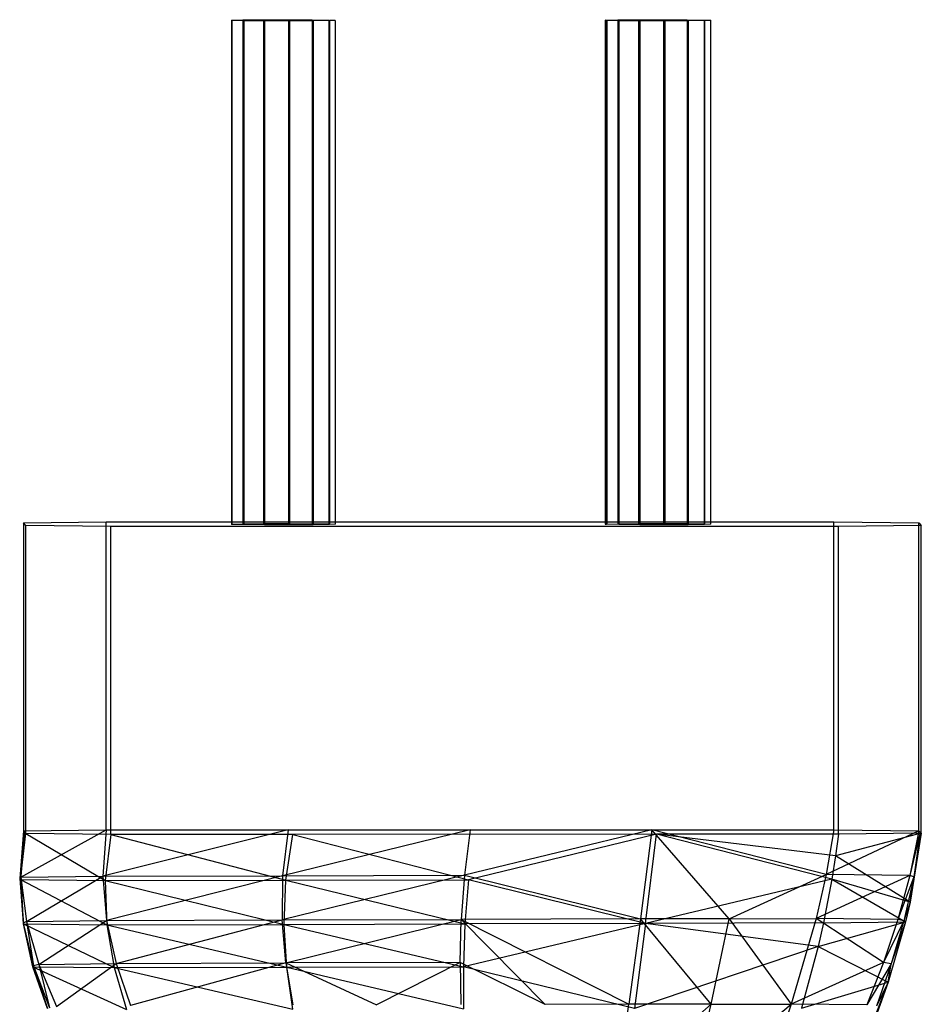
# Model space of a CAD drawing. Extents: x 3 to 49, y 3 to 103.
# Tile 101 of 101: x 24.43 to 27.65, y 99.94 to 103.46. Entities that reach past the tile are written whole.
import ezdxf

# ---------------------------------------------------------------- set-up
doc = ezdxf.new("R2010")
doc.units = 0
doc.header["$LTSCALE"] = 2.54
doc.layers.get('0').update_dxf_attribs({"linetype": 'CONTINUOUS'})

# ---------------------------------------------------------------- blocks, each defined once
blk = doc.blocks.new('HOTEL-MOOD-11782-11790_STL')
at = {"color": 0}
for p, q in [((25.1882, 103.455, 0.7706), (25.229, 103.456, 0.6904)), ((25.1882, 103.455, 0.7706), (25.229, 103.456, 0.6904)), ((25.1893, 103.454, 0.8605), (25.1882, 103.455, 0.7706)), ((25.1882, 103.455, 0.7706), (25.1882, 101.6552, 0.7489)), ((25.1882, 103.455, 0.7706), (25.1882, 101.6552, 0.7489)), ((25.1893, 103.454, 0.8605), (25.1882, 103.455, 0.7706)), ((25.2321, 103.453, 0.9397), (25.1893, 103.454, 0.8605)), ((25.1893, 103.454, 0.8605), (25.1893, 101.6541, 0.8389)), ((25.1893, 103.454, 0.8605), (25.1893, 101.6541, 0.8389)), ((25.2321, 103.453, 0.9397), (25.1893, 103.454, 0.8605)), ((25.229, 103.456, 0.6904), (25.3025, 103.4566, 0.6384)), ((25.229, 103.456, 0.6904), (25.3025, 103.4566, 0.6384)), ((25.229, 103.456, 0.6904), (25.229, 101.6561, 0.6687)), ((25.229, 103.456, 0.6904), (25.229, 101.6561, 0.6687)), ((25.3067, 103.4524, 0.9899), (25.2321, 103.453, 0.9397)), ((25.2321, 103.453, 0.9397), (25.2321, 101.6531, 0.918)), ((25.2321, 103.453, 0.9397), (25.2321, 101.6531, 0.918)), ((25.3067, 103.4524, 0.9899), (25.2321, 103.453, 0.9397)), ((25.3025, 103.4566, 0.6384), (25.3917, 103.4568, 0.6265)), ((25.3025, 103.4566, 0.6384), (25.3917, 103.4568, 0.6265)), ((25.3025, 103.4566, 0.6384), (25.3025, 101.6568, 0.6167)), ((25.3025, 103.4566, 0.6384), (25.3025, 101.6568, 0.6167)), ((25.3962, 103.4523, 0.9997), (25.3067, 103.4524, 0.9899)), ((25.3067, 103.4524, 0.9899), (25.3067, 101.6525, 0.9682)), ((25.3067, 103.4524, 0.9899), (25.3067, 101.6525, 0.9682)), ((25.3962, 103.4523, 0.9997), (25.3067, 103.4524, 0.9899)), ((25.3917, 103.4568, 0.6265), (25.3917, 101.6569, 0.6048)), ((25.3917, 103.4568, 0.6265), (25.4762, 103.4564, 0.6574)), ((25.3917, 103.4568, 0.6265), (25.3917, 101.6569, 0.6048)), ((25.3917, 103.4568, 0.6265), (25.4762, 103.4564, 0.6574)), ((25.4799, 103.4527, 0.9668), (25.3962, 103.4523, 0.9997)), ((25.4799, 103.4527, 0.9668), (25.3962, 103.4523, 0.9997)), ((25.3962, 103.4523, 0.9997), (25.3962, 101.6524, 0.978)), ((25.3962, 103.4523, 0.9997), (25.3962, 101.6524, 0.978)), ((25.4762, 103.4564, 0.6574), (25.4762, 101.6565, 0.6357)), ((25.4762, 103.4564, 0.6574), (25.5367, 103.4556, 0.724)), ((25.4762, 103.4564, 0.6574), (25.4762, 101.6565, 0.6357)), ((25.4762, 103.4564, 0.6574), (25.5367, 103.4556, 0.724)), ((25.5388, 103.4535, 0.8987), (25.4799, 103.4527, 0.9668)), ((25.5388, 103.4535, 0.8987), (25.4799, 103.4527, 0.9668)), ((25.4799, 103.4527, 0.9668), (25.4799, 101.6528, 0.9451)), ((25.4799, 103.4527, 0.9668), (25.4799, 101.6528, 0.9451)), ((25.5367, 103.4556, 0.724), (25.5367, 101.6557, 0.7023)), ((25.5367, 103.4556, 0.724), (25.5592, 103.4546, 0.8111)), ((25.5367, 103.4556, 0.724), (25.5367, 101.6557, 0.7023)), ((25.5367, 103.4556, 0.724), (25.5592, 103.4546, 0.8111)), ((25.5592, 103.4546, 0.8111), (25.5388, 103.4535, 0.8987)), ((25.5592, 103.4546, 0.8111), (25.5388, 103.4535, 0.8987)), ((25.5388, 103.4535, 0.8987), (25.5388, 101.6536, 0.877)), ((25.5388, 103.4535, 0.8987), (25.5388, 101.6536, 0.877)), ((25.5592, 103.4546, 0.8111), (25.5592, 101.6547, 0.7894)), ((25.5592, 103.4546, 0.8111), (25.5592, 101.6547, 0.7894)), ((26.5238, 103.4547, 0.7995), (26.5287, 103.4552, 0.7544)), ((26.5238, 103.4547, 0.7995), (26.5287, 103.4552, 0.7544)), ((26.5238, 103.4547, 0.7995), (26.5238, 101.6548, 0.7778)), ((26.5298, 103.4542, 0.8444), (26.5238, 103.4547, 0.7995)), ((26.5238, 103.4547, 0.7995), (26.5238, 101.6548, 0.7778)), ((26.5298, 103.4542, 0.8444), (26.5238, 103.4547, 0.7995)), ((26.5287, 103.4552, 0.7544), (26.5696, 103.4562, 0.6743)), ((26.5287, 103.4552, 0.7544), (26.5696, 103.4562, 0.6743)), ((26.5287, 103.4552, 0.7544), (26.5287, 101.6554, 0.7327)), ((26.5287, 103.4552, 0.7544), (26.5287, 101.6554, 0.7327)), ((26.5298, 103.4542, 0.8444), (26.5298, 101.6543, 0.8227)), ((26.5726, 103.4532, 0.9236), (26.5298, 103.4542, 0.8444)), ((26.5298, 103.4542, 0.8444), (26.5298, 101.6543, 0.8227)), ((26.5726, 103.4532, 0.9236), (26.5298, 103.4542, 0.8444)), ((26.5696, 103.4562, 0.6743), (26.643, 103.4568, 0.6223)), ((26.5696, 103.4562, 0.6743), (26.643, 103.4568, 0.6223)), ((26.5696, 103.4562, 0.6743), (26.5696, 101.6563, 0.6526)), ((26.5696, 103.4562, 0.6743), (26.5696, 101.6563, 0.6526)), ((26.6473, 103.4526, 0.9738), (26.5726, 103.4532, 0.9236)), ((26.5726, 103.4532, 0.9236), (26.5726, 101.6533, 0.9019)), ((26.5726, 103.4532, 0.9236), (26.5726, 101.6533, 0.9019)), ((26.6473, 103.4526, 0.9738), (26.5726, 103.4532, 0.9236)), ((26.643, 103.4568, 0.6223), (26.7322, 103.457, 0.6103)), ((26.643, 103.4568, 0.6223), (26.7322, 103.457, 0.6103)), ((26.643, 103.4568, 0.6223), (26.643, 101.657, 0.6006)), ((26.643, 103.4568, 0.6223), (26.643, 101.657, 0.6006)), ((26.7367, 103.4525, 0.9835), (26.6473, 103.4526, 0.9738)), ((26.6473, 103.4526, 0.9738), (26.6473, 101.6527, 0.9521)), ((26.6473, 103.4526, 0.9738), (26.6473, 101.6527, 0.9521)), ((26.7367, 103.4525, 0.9835), (26.6473, 103.4526, 0.9738)), ((26.7322, 103.457, 0.6103), (26.7322, 101.6571, 0.5886)), ((26.7322, 103.457, 0.6103), (26.8167, 103.4566, 0.6412)), ((26.7322, 103.457, 0.6103), (26.7322, 101.6571, 0.5886)), ((26.7322, 103.457, 0.6103), (26.8167, 103.4566, 0.6412)), ((26.8204, 103.4529, 0.9506), (26.7367, 103.4525, 0.9835)), ((26.8204, 103.4529, 0.9506), (26.7367, 103.4525, 0.9835)), ((26.7367, 103.4525, 0.9835), (26.7367, 101.6526, 0.9619)), ((26.7367, 103.4525, 0.9835), (26.7367, 101.6526, 0.9619)), ((26.8167, 103.4566, 0.6412), (26.8167, 101.6567, 0.6195)), ((26.8167, 103.4566, 0.6412), (26.8772, 103.4558, 0.7078)), ((26.8167, 103.4566, 0.6412), (26.8167, 101.6567, 0.6195)), ((26.8167, 103.4566, 0.6412), (26.8772, 103.4558, 0.7078)), ((26.8793, 103.4537, 0.8826), (26.8204, 103.4529, 0.9506)), ((26.8793, 103.4537, 0.8826), (26.8204, 103.4529, 0.9506)), ((26.8204, 103.4529, 0.9506), (26.8204, 101.653, 0.9289)), ((26.8204, 103.4529, 0.9506), (26.8204, 101.653, 0.9289)), ((26.8772, 103.4558, 0.7078), (26.8772, 101.6559, 0.6862)), ((26.8772, 103.4558, 0.7078), (26.8998, 103.4547, 0.7949)), ((26.8772, 103.4558, 0.7078), (26.8772, 101.6559, 0.6862)), ((26.8772, 103.4558, 0.7078), (26.8998, 103.4547, 0.7949)), ((26.8998, 103.4547, 0.7949), (26.8793, 103.4537, 0.8826)), ((26.8998, 103.4547, 0.7949), (26.8793, 103.4537, 0.8826)), ((26.8793, 103.4537, 0.8826), (26.8793, 101.6538, 0.8609)), ((26.8793, 103.4537, 0.8826), (26.8793, 101.6538, 0.8609)), ((26.8998, 103.4547, 0.7949), (26.8998, 101.6549, 0.7733)), ((26.8998, 103.4547, 0.7949), (26.8998, 101.6549, 0.7733)), ((24.4446, 101.6593, 0.4088), (24.741, 101.6629, 0.1052)), ((24.4446, 101.6593, 0.4088), (24.741, 101.6629, 0.1052)), ((24.4538, 101.6501, 1.1686), (24.4446, 101.6593, 0.4088)), ((24.4446, 101.6593, 0.4088), (24.4446, 100.5593, 0.3955)), ((24.4446, 101.6593, 0.4088), (24.4446, 100.5593, 0.3955)), ((24.4538, 101.6501, 1.1686), (24.4446, 101.6593, 0.4088)), ((24.741, 101.6629, 0.1052), (27.3408, 101.6633, 0.0739)), ((24.741, 101.6629, 0.1052), (27.3408, 101.6633, 0.0739)), ((24.741, 100.563, 0.0919), (24.741, 101.6629, 0.1052)), ((24.741, 100.563, 0.0919), (24.741, 101.6629, 0.1052)), ((25.1882, 101.6552, 0.7489), (25.229, 101.6561, 0.6687)), ((25.1882, 101.6552, 0.7489), (25.229, 101.6561, 0.6687)), ((25.1893, 101.6541, 0.8389), (25.1882, 101.6552, 0.7489)), ((25.1893, 101.6541, 0.8389), (25.1882, 101.6552, 0.7489)), ((25.2321, 101.6531, 0.918), (25.1893, 101.6541, 0.8389)), ((25.2321, 101.6531, 0.918), (25.1893, 101.6541, 0.8389)), ((25.229, 101.6561, 0.6687), (25.3025, 101.6568, 0.6167)), ((25.229, 101.6561, 0.6687), (25.3025, 101.6568, 0.6167)), ((25.3067, 101.6525, 0.9682), (25.2321, 101.6531, 0.918)), ((25.3067, 101.6525, 0.9682), (25.2321, 101.6531, 0.918)), ((25.3025, 101.6568, 0.6167), (25.3917, 101.6569, 0.6048)), ((25.3025, 101.6568, 0.6167), (25.3917, 101.6569, 0.6048)), ((25.3962, 101.6524, 0.978), (25.3067, 101.6525, 0.9682)), ((25.3962, 101.6524, 0.978), (25.3067, 101.6525, 0.9682)), ((25.3917, 101.6569, 0.6048), (25.4762, 101.6565, 0.6357)), ((25.3917, 101.6569, 0.6048), (25.4762, 101.6565, 0.6357)), ((25.4799, 101.6528, 0.9451), (25.3962, 101.6524, 0.978)), ((25.4799, 101.6528, 0.9451), (25.3962, 101.6524, 0.978)), ((25.4762, 101.6565, 0.6357), (25.5367, 101.6557, 0.7023)), ((25.4762, 101.6565, 0.6357), (25.5367, 101.6557, 0.7023)), ((25.5388, 101.6536, 0.877), (25.4799, 101.6528, 0.9451)), ((25.5388, 101.6536, 0.877), (25.4799, 101.6528, 0.9451)), ((25.5367, 101.6557, 0.7023), (25.5592, 101.6547, 0.7894)), ((25.5367, 101.6557, 0.7023), (25.5592, 101.6547, 0.7894)), ((25.5592, 101.6547, 0.7894), (25.5388, 101.6536, 0.877)), ((25.5592, 101.6547, 0.7894), (25.5388, 101.6536, 0.877)), ((26.5238, 101.6548, 0.7778), (26.5287, 101.6554, 0.7327)), ((26.5238, 101.6548, 0.7778), (26.5287, 101.6554, 0.7327)), ((26.5298, 101.6543, 0.8227), (26.5238, 101.6548, 0.7778)), ((26.5298, 101.6543, 0.8227), (26.5238, 101.6548, 0.7778)), ((26.5287, 101.6554, 0.7327), (26.5696, 101.6563, 0.6526)), ((26.5287, 101.6554, 0.7327), (26.5696, 101.6563, 0.6526)), ((26.5726, 101.6533, 0.9019), (26.5298, 101.6543, 0.8227)), ((26.5726, 101.6533, 0.9019), (26.5298, 101.6543, 0.8227)), ((26.5696, 101.6563, 0.6526), (26.643, 101.657, 0.6006)), ((26.5696, 101.6563, 0.6526), (26.643, 101.657, 0.6006)), ((26.6473, 101.6527, 0.9521), (26.5726, 101.6533, 0.9019)), ((26.6473, 101.6527, 0.9521), (26.5726, 101.6533, 0.9019)), ((26.643, 101.657, 0.6006), (26.7322, 101.6571, 0.5886)), ((26.643, 101.657, 0.6006), (26.7322, 101.6571, 0.5886)), ((26.7367, 101.6526, 0.9619), (26.6473, 101.6527, 0.9521)), ((26.7367, 101.6526, 0.9619), (26.6473, 101.6527, 0.9521)), ((26.7322, 101.6571, 0.5886), (26.8167, 101.6567, 0.6195)), ((26.7322, 101.6571, 0.5886), (26.8167, 101.6567, 0.6195)), ((26.8204, 101.653, 0.9289), (26.7367, 101.6526, 0.9619)), ((26.8204, 101.653, 0.9289), (26.7367, 101.6526, 0.9619)), ((26.8167, 101.6567, 0.6195), (26.8772, 101.6559, 0.6862)), ((26.8167, 101.6567, 0.6195), (26.8772, 101.6559, 0.6862)), ((26.8793, 101.6538, 0.8609), (26.8204, 101.653, 0.9289)), ((26.8793, 101.6538, 0.8609), (26.8204, 101.653, 0.9289)), ((26.8772, 101.6559, 0.6862), (26.8998, 101.6549, 0.7733)), ((26.8772, 101.6559, 0.6862), (26.8998, 101.6549, 0.7733)), ((26.8998, 101.6549, 0.7733), (26.8793, 101.6538, 0.8609)), ((26.8998, 101.6549, 0.7733), (26.8793, 101.6538, 0.8609)), ((27.3408, 101.6633, 0.0739), (27.6444, 101.6597, 0.3702)), ((27.3408, 100.5634, 0.0606), (27.3408, 101.6633, 0.0739)), ((27.3408, 100.5634, 0.0606), (27.3408, 101.6633, 0.0739)), ((27.3408, 101.6633, 0.0739), (27.6444, 101.6597, 0.3702)), ((27.6444, 101.6597, 0.3702), (27.6535, 101.6506, 1.1301)), ((27.6444, 100.5598, 0.357), (27.6444, 101.6597, 0.3702)), ((27.6444, 100.5598, 0.357), (27.6444, 101.6597, 0.3702)), ((27.6444, 101.6597, 0.3702), (27.6535, 101.6506, 1.1301)), ((24.4538, 100.5502, 1.1554), (24.4538, 101.6501, 1.1686)), ((24.7574, 101.6465, 1.465), (24.4538, 101.6501, 1.1686)), ((24.4538, 100.5502, 1.1554), (24.4538, 101.6501, 1.1686)), ((24.7574, 101.6465, 1.465), (24.4538, 101.6501, 1.1686)), ((27.3572, 101.6469, 1.4337), (24.7574, 101.6465, 1.465)), ((27.3572, 101.6469, 1.4337), (24.7574, 101.6465, 1.465)), ((24.7574, 100.5466, 1.4517), (24.7574, 101.6465, 1.465)), ((24.7574, 100.5466, 1.4517), (24.7574, 101.6465, 1.465)), ((27.6535, 101.6506, 1.1301), (27.3572, 101.6469, 1.4337)), ((27.6535, 101.6506, 1.1301), (27.3572, 101.6469, 1.4337)), ((27.3572, 100.547, 1.4204), (27.3572, 101.6469, 1.4337)), ((27.3572, 100.547, 1.4204), (27.3572, 101.6469, 1.4337)), ((27.6535, 100.5507, 1.1168), (27.6535, 101.6506, 1.1301)), ((27.6535, 100.5507, 1.1168), (27.6535, 101.6506, 1.1301)), ((24.4355, 100.3939, 0.4088), (24.741, 100.563, 0.0919)), ((24.4355, 100.3939, 0.4088), (24.741, 100.563, 0.0919)), ((24.4446, 100.5593, 0.3955), (24.741, 100.563, 0.0919)), ((24.4446, 100.5593, 0.3955), (24.741, 100.563, 0.0919)), ((25.3909, 100.5631, 0.0841), (24.7282, 100.3978, 0.1153)), ((25.3909, 100.5631, 0.0841), (24.7282, 100.3978, 0.1153)), ((24.741, 100.563, 0.0919), (24.7282, 100.3978, 0.1153)), ((24.741, 100.563, 0.0919), (24.7282, 100.3978, 0.1153)), ((24.741, 100.563, 0.0919), (25.3909, 100.5631, 0.0841)), ((24.741, 100.563, 0.0919), (25.3909, 100.5631, 0.0841)), ((26.0409, 100.5632, 0.0763), (25.3706, 100.3991, 0.0974)), ((26.0409, 100.5632, 0.0763), (25.3706, 100.3991, 0.0974)), ((25.3909, 100.5631, 0.0841), (25.3706, 100.3991, 0.0974)), ((25.3909, 100.5631, 0.0841), (25.3706, 100.3991, 0.0974)), ((25.3909, 100.5631, 0.0841), (26.0409, 100.5632, 0.0763)), ((25.3909, 100.5631, 0.0841), (26.0409, 100.5632, 0.0763)), ((26.6908, 100.5633, 0.0684), (26.0206, 100.4005, 0.086)), ((26.6908, 100.5633, 0.0684), (26.0206, 100.4005, 0.086)), ((26.0409, 100.5632, 0.0763), (26.0206, 100.4005, 0.086)), ((26.0409, 100.5632, 0.0763), (26.0206, 100.4005, 0.086)), ((26.0409, 100.5632, 0.0763), (26.6908, 100.5633, 0.0684)), ((26.0409, 100.5632, 0.0763), (26.6908, 100.5633, 0.0684)), ((26.6908, 100.5633, 0.0684), (26.6502, 100.2445, 0.095)), ((26.6908, 100.5633, 0.0684), (26.6502, 100.2445, 0.095)), ((26.6908, 100.5633, 0.0684), (27.3408, 100.5634, 0.0606)), ((26.6908, 100.5633, 0.0684), (27.3408, 100.5634, 0.0606)), ((27.3131, 100.4028, 0.0841), (26.6908, 100.5633, 0.0684)), ((27.3131, 100.4028, 0.0841), (26.6908, 100.5633, 0.0684)), ((26.9663, 100.2452, 0.1), (26.6908, 100.5633, 0.0684)), ((26.9663, 100.2452, 0.1), (26.6908, 100.5633, 0.0684)), ((27.3408, 100.5634, 0.0606), (27.3131, 100.4028, 0.0841)), ((27.3408, 100.5634, 0.0606), (27.3131, 100.4028, 0.0841)), ((27.3408, 100.5634, 0.0606), (27.6444, 100.5598, 0.357)), ((27.3408, 100.5634, 0.0606), (27.6444, 100.5598, 0.357)), ((24.4446, 100.5593, 0.3955), (24.4314, 100.3887, 0.8257)), ((24.4446, 100.5593, 0.3955), (24.4314, 100.3887, 0.8257)), ((24.4498, 100.5541, 0.829), (24.4314, 100.3887, 0.8257)), ((24.4498, 100.5541, 0.829), (24.4314, 100.3887, 0.8257)), ((24.4498, 100.5541, 0.829), (24.4343, 100.3851, 1.1454)), ((24.4498, 100.5541, 0.829), (24.4343, 100.3851, 1.1454)), ((24.4343, 100.3851, 1.1454), (24.4538, 100.5502, 1.1554)), ((24.4343, 100.3851, 1.1454), (24.4538, 100.5502, 1.1554)), ((24.4446, 100.5593, 0.3955), (24.4355, 100.3939, 0.4088)), ((24.4446, 100.5593, 0.3955), (24.4355, 100.3939, 0.4088)), ((24.4498, 100.5541, 0.829), (24.4446, 100.5593, 0.3955)), ((24.4498, 100.5541, 0.829), (24.4446, 100.5593, 0.3955)), ((24.4538, 100.5502, 1.1554), (24.4498, 100.5541, 0.829)), ((24.4538, 100.5502, 1.1554), (24.4498, 100.5541, 0.829)), ((24.7574, 100.5466, 1.4517), (24.4538, 100.5502, 1.1554)), ((24.4538, 100.5502, 1.1554), (24.7367, 100.3821, 1.4286)), ((24.4538, 100.5502, 1.1554), (24.7367, 100.3821, 1.4286)), ((24.7574, 100.5466, 1.4517), (24.4538, 100.5502, 1.1554)), ((24.7574, 100.5466, 1.4517), (24.7367, 100.3821, 1.4286)), ((24.7574, 100.5466, 1.4517), (24.7367, 100.3821, 1.4286)), ((25.4073, 100.5467, 1.4439), (24.7574, 100.5466, 1.4517)), ((25.4073, 100.5467, 1.4439), (24.7574, 100.5466, 1.4517)), ((24.7574, 100.5466, 1.4517), (25.3826, 100.3831, 1.4265)), ((24.7574, 100.5466, 1.4517), (25.3826, 100.3831, 1.4265)), ((25.3826, 100.3831, 1.4265), (25.4073, 100.5467, 1.4439)), ((25.3826, 100.3831, 1.4265), (25.4073, 100.5467, 1.4439)), ((26.7072, 100.5469, 1.4282), (25.4073, 100.5467, 1.4439)), ((26.7072, 100.5469, 1.4282), (25.4073, 100.5467, 1.4439)), ((25.4073, 100.5467, 1.4439), (26.0348, 100.3843, 1.4209)), ((25.4073, 100.5467, 1.4439), (26.0348, 100.3843, 1.4209)), ((26.7072, 100.5469, 1.4282), (26.0348, 100.3843, 1.4209)), ((26.7072, 100.5469, 1.4282), (26.0348, 100.3843, 1.4209)), ((26.6677, 100.2287, 1.3951), (26.7072, 100.5469, 1.4282)), ((26.6677, 100.2287, 1.3951), (26.7072, 100.5469, 1.4282)), ((27.3572, 100.547, 1.4204), (26.7072, 100.5469, 1.4282)), ((27.3572, 100.547, 1.4204), (26.7072, 100.5469, 1.4282)), ((27.3341, 100.3868, 1.399), (26.7072, 100.5469, 1.4282)), ((27.3341, 100.3868, 1.399), (26.7072, 100.5469, 1.4282)), ((27.3472, 100.4702, 1.4102), (26.7072, 100.5469, 1.4282)), ((27.3472, 100.4702, 1.4102), (26.7072, 100.5469, 1.4282)), ((27.6444, 100.5598, 0.357), (27.3131, 100.4028, 0.0841)), ((27.6444, 100.5598, 0.357), (27.3131, 100.4028, 0.0841)), ((27.6535, 100.5507, 1.1168), (27.3472, 100.4702, 1.4102)), ((27.6535, 100.5507, 1.1168), (27.3472, 100.4702, 1.4102)), ((27.3572, 100.547, 1.4204), (27.3472, 100.4702, 1.4102)), ((27.3572, 100.547, 1.4204), (27.3472, 100.4702, 1.4102)), ((27.6535, 100.5507, 1.1168), (27.3572, 100.547, 1.4204)), ((27.6535, 100.5507, 1.1168), (27.3572, 100.547, 1.4204)), ((27.6444, 100.5598, 0.357), (27.6126, 100.3997, 0.3706)), ((27.6444, 100.5598, 0.357), (27.6126, 100.3997, 0.3706)), ((27.6498, 100.5544, 0.8022), (27.6126, 100.3997, 0.3706)), ((27.6498, 100.5544, 0.8022), (27.6126, 100.3997, 0.3706)), ((27.6535, 100.5507, 1.1168), (27.6132, 100.3041, 1.1049)), ((27.6535, 100.5507, 1.1168), (27.6132, 100.3041, 1.1049)), ((27.6498, 100.5544, 0.8022), (27.6267, 100.3947, 0.799)), ((27.6498, 100.5544, 0.8022), (27.6267, 100.3947, 0.799)), ((27.6535, 100.5507, 1.1168), (27.6267, 100.3947, 0.799)), ((27.6535, 100.5507, 1.1168), (27.6267, 100.3947, 0.799)), ((27.6444, 100.5598, 0.357), (27.6498, 100.5544, 0.8022)), ((27.6444, 100.5598, 0.357), (27.6498, 100.5544, 0.8022)), ((27.6498, 100.5544, 0.8022), (27.6535, 100.5507, 1.1168)), ((27.6498, 100.5544, 0.8022), (27.6535, 100.5507, 1.1168)), ((27.3472, 100.4702, 1.4102), (27.3341, 100.3868, 1.399)), ((27.3472, 100.4702, 1.4102), (27.3341, 100.3868, 1.399)), ((27.6132, 100.3041, 1.1049), (27.3472, 100.4702, 1.4102)), ((27.6132, 100.3041, 1.1049), (27.3472, 100.4702, 1.4102)), ((24.4355, 100.3939, 0.4088), (24.4314, 100.3887, 0.8257)), ((24.4355, 100.3939, 0.4088), (24.4314, 100.3887, 0.8257)), ((24.4314, 100.3887, 0.8257), (24.4343, 100.3851, 1.1454)), ((24.4314, 100.3887, 0.8257), (24.4343, 100.3851, 1.1454)), ((24.4314, 100.3887, 0.8257), (24.4445, 100.2265, 1.1352)), ((24.4314, 100.3887, 0.8257), (24.4445, 100.2265, 1.1352)), ((24.4314, 100.3887, 0.8257), (24.4439, 100.23, 0.8221)), ((24.4314, 100.3887, 0.8257), (24.4439, 100.23, 0.8221)), ((24.4355, 100.3939, 0.4088), (24.7282, 100.3978, 0.1153)), ((24.4355, 100.3939, 0.4088), (24.7282, 100.3978, 0.1153)), ((24.4355, 100.3939, 0.4088), (24.4439, 100.23, 0.8221)), ((24.4355, 100.3939, 0.4088), (24.4439, 100.23, 0.8221)), ((24.4355, 100.3939, 0.4088), (24.4559, 100.235, 0.4219)), ((24.4355, 100.3939, 0.4088), (24.4559, 100.235, 0.4219)), ((24.4559, 100.235, 0.4219), (24.7282, 100.3978, 0.1153)), ((24.4559, 100.235, 0.4219), (24.7282, 100.3978, 0.1153)), ((24.7282, 100.3978, 0.1153), (25.3706, 100.3991, 0.0974)), ((24.7282, 100.3978, 0.1153), (25.3706, 100.3991, 0.0974)), ((24.7282, 100.3978, 0.1153), (24.7417, 100.239, 0.1384)), ((24.7282, 100.3978, 0.1153), (24.7417, 100.239, 0.1384)), ((25.3706, 100.3991, 0.0974), (24.7417, 100.239, 0.1384)), ((25.3706, 100.3991, 0.0974), (24.7417, 100.239, 0.1384)), ((26.0206, 100.4005, 0.086), (25.3689, 100.2408, 0.1106)), ((26.0206, 100.4005, 0.086), (25.3689, 100.2408, 0.1106)), ((25.3706, 100.3991, 0.0974), (25.3689, 100.2408, 0.1106)), ((25.3706, 100.3991, 0.0974), (25.3689, 100.2408, 0.1106)), ((25.3706, 100.3991, 0.0974), (26.0206, 100.4005, 0.086)), ((25.3706, 100.3991, 0.0974), (26.0206, 100.4005, 0.086)), ((26.0206, 100.4005, 0.086), (26.0095, 100.2427, 0.0958)), ((26.0206, 100.4005, 0.086), (26.0095, 100.2427, 0.0958)), ((26.0206, 100.4005, 0.086), (26.6502, 100.2445, 0.095)), ((26.0206, 100.4005, 0.086), (26.6502, 100.2445, 0.095)), ((27.3341, 100.3868, 1.399), (26.6677, 100.2287, 1.3951)), ((27.3341, 100.3868, 1.399), (26.6677, 100.2287, 1.3951)), ((26.9663, 100.2452, 0.1), (27.3131, 100.4028, 0.0841)), ((26.9663, 100.2452, 0.1), (27.3131, 100.4028, 0.0841)), ((27.3131, 100.4028, 0.0841), (27.2776, 100.2458, 0.1078)), ((27.3131, 100.4028, 0.0841), (27.2776, 100.2458, 0.1078)), ((27.6126, 100.3997, 0.3706), (27.2776, 100.2458, 0.1078)), ((27.6126, 100.3997, 0.3706), (27.2776, 100.2458, 0.1078)), ((27.3341, 100.3868, 1.399), (27.3037, 100.2303, 1.3777)), ((27.3341, 100.3868, 1.399), (27.3037, 100.2303, 1.3777)), ((27.6126, 100.3997, 0.3706), (27.3131, 100.4028, 0.0841)), ((27.6126, 100.3997, 0.3706), (27.3131, 100.4028, 0.0841)), ((27.6132, 100.3041, 1.1049), (27.3341, 100.3868, 1.399)), ((27.3341, 100.3868, 1.399), (27.5969, 100.2343, 1.1016)), ((27.6132, 100.3041, 1.1049), (27.3341, 100.3868, 1.399)), ((27.3341, 100.3868, 1.399), (27.5969, 100.2343, 1.1016)), ((27.6126, 100.3997, 0.3706), (27.5698, 100.243, 0.3844)), ((27.6126, 100.3997, 0.3706), (27.5698, 100.243, 0.3844)), ((27.6267, 100.3947, 0.799), (27.5698, 100.243, 0.3844)), ((27.6267, 100.3947, 0.799), (27.5698, 100.243, 0.3844)), ((27.6267, 100.3947, 0.799), (27.5915, 100.2383, 0.796)), ((27.6267, 100.3947, 0.799), (27.5915, 100.2383, 0.796)), ((27.6267, 100.3947, 0.799), (27.6126, 100.3997, 0.3706)), ((27.6267, 100.3947, 0.799), (27.6126, 100.3997, 0.3706)), ((27.6132, 100.3041, 1.1049), (27.6267, 100.3947, 0.799)), ((27.6132, 100.3041, 1.1049), (27.6267, 100.3947, 0.799)), ((24.4445, 100.2265, 1.1352), (24.4343, 100.3851, 1.1454)), ((24.4343, 100.3851, 1.1454), (24.7367, 100.3821, 1.4286)), ((24.4343, 100.3851, 1.1454), (24.7367, 100.3821, 1.4286)), ((24.4343, 100.3851, 1.1454), (24.7424, 100.2239, 1.4052)), ((24.4343, 100.3851, 1.1454), (24.7424, 100.2239, 1.4052)), ((24.4445, 100.2265, 1.1352), (24.4343, 100.3851, 1.1454)), ((24.7367, 100.3821, 1.4286), (25.3826, 100.3831, 1.4265)), ((24.7367, 100.3821, 1.4286), (25.3826, 100.3831, 1.4265)), ((24.7367, 100.3821, 1.4286), (25.3768, 100.2252, 1.4089)), ((24.7367, 100.3821, 1.4286), (25.3768, 100.2252, 1.4089)), ((24.7367, 100.3821, 1.4286), (24.7424, 100.2239, 1.4052)), ((24.7367, 100.3821, 1.4286), (24.7424, 100.2239, 1.4052)), ((25.3768, 100.2252, 1.4089), (25.3826, 100.3831, 1.4265)), ((25.3768, 100.2252, 1.4089), (25.3826, 100.3831, 1.4265)), ((25.3826, 100.3831, 1.4265), (26.0348, 100.3843, 1.4209)), ((25.3826, 100.3831, 1.4265), (26.0348, 100.3843, 1.4209)), ((25.3826, 100.3831, 1.4265), (26.022, 100.2269, 1.4056)), ((25.3826, 100.3831, 1.4265), (26.022, 100.2269, 1.4056)), ((26.0348, 100.3843, 1.4209), (26.022, 100.2269, 1.4056)), ((26.0348, 100.3843, 1.4209), (26.022, 100.2269, 1.4056)), ((26.6677, 100.2287, 1.3951), (26.0348, 100.3843, 1.4209)), ((26.6677, 100.2287, 1.3951), (26.0348, 100.3843, 1.4209)), ((27.6132, 100.3041, 1.1049), (27.5915, 100.2383, 0.796)), ((27.6132, 100.3041, 1.1049), (27.5915, 100.2383, 0.796)), ((27.6132, 100.3041, 1.1049), (27.5969, 100.2343, 1.1016)), ((27.6132, 100.3041, 1.1049), (27.5969, 100.2343, 1.1016)), ((26.9663, 100.2452, 0.1), (26.6502, 100.2445, 0.095)), ((26.9663, 100.2452, 0.1), (26.6502, 100.2445, 0.095)), ((26.9026, 99.9403, 0.136), (26.9663, 100.2452, 0.1)), ((26.9026, 99.9403, 0.136), (26.9663, 100.2452, 0.1)), ((26.9663, 100.2452, 0.1), (27.2776, 100.2458, 0.1078)), ((26.9663, 100.2452, 0.1), (27.2776, 100.2458, 0.1078)), ((26.9663, 100.2452, 0.1), (27.1888, 99.9405, 0.1556)), ((26.9663, 100.2452, 0.1), (27.1888, 99.9405, 0.1556)), ((27.2776, 100.2458, 0.1078), (27.1888, 99.9405, 0.1556)), ((27.2776, 100.2458, 0.1078), (27.1888, 99.9405, 0.1556)), ((27.5698, 100.243, 0.3844), (27.2776, 100.2458, 0.1078)), ((27.5698, 100.243, 0.3844), (27.2776, 100.2458, 0.1078)), ((27.518, 100.0893, 0.3984), (27.2776, 100.2458, 0.1078)), ((27.518, 100.0893, 0.3984), (27.2776, 100.2458, 0.1078)), ((24.4559, 100.235, 0.4219), (24.4439, 100.23, 0.8221)), ((24.4559, 100.235, 0.4219), (24.4439, 100.23, 0.8221)), ((24.4439, 100.23, 0.8221), (24.4445, 100.2265, 1.1352)), ((24.4439, 100.23, 0.8221), (24.4445, 100.2265, 1.1352)), ((24.4439, 100.23, 0.8221), (24.4787, 100.0733, 1.1246)), ((24.4439, 100.23, 0.8221), (24.4787, 100.0733, 1.1246)), ((24.4439, 100.23, 0.8221), (24.4813, 100.0767, 0.8183)), ((24.4439, 100.23, 0.8221), (24.4813, 100.0767, 0.8183)), ((24.4787, 100.0733, 1.1246), (24.4445, 100.2265, 1.1352)), ((24.4445, 100.2265, 1.1352), (24.7424, 100.2239, 1.4052)), ((24.4445, 100.2265, 1.1352), (24.7424, 100.2239, 1.4052)), ((24.4445, 100.2265, 1.1352), (24.7696, 100.0708, 1.3815)), ((24.4445, 100.2265, 1.1352), (24.7696, 100.0708, 1.3815)), ((24.4787, 100.0733, 1.1246), (24.4445, 100.2265, 1.1352)), ((24.4559, 100.235, 0.4219), (24.7417, 100.239, 0.1384)), ((24.4559, 100.235, 0.4219), (24.7417, 100.239, 0.1384)), ((24.4559, 100.235, 0.4219), (24.4813, 100.0767, 0.8183)), ((24.4559, 100.235, 0.4219), (24.4813, 100.0767, 0.8183)), ((24.4559, 100.235, 0.4219), (24.5002, 100.0815, 0.4348)), ((24.4559, 100.235, 0.4219), (24.5002, 100.0815, 0.4348)), ((24.5002, 100.0815, 0.4348), (24.7417, 100.239, 0.1384)), ((24.5002, 100.0815, 0.4348), (24.7417, 100.239, 0.1384)), ((24.7417, 100.239, 0.1384), (25.3689, 100.2408, 0.1106)), ((24.7417, 100.239, 0.1384), (25.3689, 100.2408, 0.1106)), ((24.7417, 100.239, 0.1384), (24.7765, 100.0853, 0.1614)), ((24.7417, 100.239, 0.1384), (24.7765, 100.0853, 0.1614)), ((24.7424, 100.2239, 1.4052), (25.3768, 100.2252, 1.4089)), ((24.7424, 100.2239, 1.4052), (25.3768, 100.2252, 1.4089)), ((24.7424, 100.2239, 1.4052), (25.3863, 100.072, 1.3912)), ((24.7424, 100.2239, 1.4052), (25.3863, 100.072, 1.3912)), ((24.7424, 100.2239, 1.4052), (24.7696, 100.0708, 1.3815)), ((24.7424, 100.2239, 1.4052), (24.7696, 100.0708, 1.3815)), ((24.7765, 100.0853, 0.1614), (25.3689, 100.2408, 0.1106)), ((24.7765, 100.0853, 0.1614), (25.3689, 100.2408, 0.1106)), ((25.3689, 100.2408, 0.1106), (26.0095, 100.2427, 0.0958)), ((25.3689, 100.2408, 0.1106), (26.0095, 100.2427, 0.0958)), ((25.3823, 100.0872, 0.1237), (25.3689, 100.2408, 0.1106)), ((25.3823, 100.0872, 0.1237), (25.3689, 100.2408, 0.1106)), ((25.3768, 100.2252, 1.4089), (26.022, 100.2269, 1.4056)), ((25.3768, 100.2252, 1.4089), (26.022, 100.2269, 1.4056)), ((25.3863, 100.072, 1.3912), (25.3768, 100.2252, 1.4089)), ((25.3768, 100.2252, 1.4089), (26.017, 100.0736, 1.3902)), ((25.3768, 100.2252, 1.4089), (26.017, 100.0736, 1.3902)), ((25.3863, 100.072, 1.3912), (25.3768, 100.2252, 1.4089)), ((25.3823, 100.0872, 0.1237), (26.0095, 100.2427, 0.0958)), ((25.3823, 100.0872, 0.1237), (26.0095, 100.2427, 0.0958)), ((26.0059, 100.0891, 0.1057), (26.0095, 100.2427, 0.0958)), ((26.0059, 100.0891, 0.1057), (26.0095, 100.2427, 0.0958)), ((26.6502, 100.2445, 0.095), (26.0095, 100.2427, 0.0958)), ((26.6502, 100.2445, 0.095), (26.0095, 100.2427, 0.0958)), ((26.3096, 99.9393, 0.1151), (26.0095, 100.2427, 0.0958)), ((26.0095, 100.2427, 0.0958), (26.6088, 99.9399, 0.122)), ((26.3096, 99.9393, 0.1151), (26.0095, 100.2427, 0.0958)), ((26.0095, 100.2427, 0.0958), (26.6088, 99.9399, 0.122)), ((26.6677, 100.2287, 1.3951), (26.017, 100.0736, 1.3902)), ((26.6677, 100.2287, 1.3951), (26.017, 100.0736, 1.3902)), ((26.022, 100.2269, 1.4056), (26.017, 100.0736, 1.3902)), ((26.022, 100.2269, 1.4056), (26.017, 100.0736, 1.3902)), ((26.6677, 100.2287, 1.3951), (26.022, 100.2269, 1.4056)), ((26.6677, 100.2287, 1.3951), (26.022, 100.2269, 1.4056)), ((26.6502, 100.2445, 0.095), (26.6088, 99.9399, 0.122)), ((26.6502, 100.2445, 0.095), (26.6088, 99.9399, 0.122)), ((26.6677, 100.2287, 1.3951), (26.6289, 99.9248, 1.362)), ((26.6677, 100.2287, 1.3951), (26.6289, 99.9248, 1.362)), ((26.9026, 99.9403, 0.136), (26.6502, 100.2445, 0.095)), ((26.9026, 99.9403, 0.136), (26.6502, 100.2445, 0.095)), ((27.3037, 100.2303, 1.3777), (26.6677, 100.2287, 1.3951)), ((27.3037, 100.2303, 1.3777), (26.6677, 100.2287, 1.3951)), ((27.2844, 100.1463, 1.3661), (26.6677, 100.2287, 1.3951)), ((27.2844, 100.1463, 1.3661), (26.6677, 100.2287, 1.3951)), ((27.2844, 100.1463, 1.3661), (27.5969, 100.2343, 1.1016)), ((27.2844, 100.1463, 1.3661), (27.5969, 100.2343, 1.1016)), ((27.3037, 100.2303, 1.3777), (27.2844, 100.1463, 1.3661)), ((27.3037, 100.2303, 1.3777), (27.2844, 100.1463, 1.3661)), ((27.3037, 100.2303, 1.3777), (27.5969, 100.2343, 1.1016)), ((27.3037, 100.2303, 1.3777), (27.5969, 100.2343, 1.1016)), ((27.5698, 100.243, 0.3844), (27.518, 100.0893, 0.3984)), ((27.5698, 100.243, 0.3844), (27.518, 100.0893, 0.3984)), ((27.5915, 100.2383, 0.796), (27.518, 100.0893, 0.3984)), ((27.5915, 100.2383, 0.796), (27.518, 100.0893, 0.3984)), ((27.5969, 100.2343, 1.1016), (27.5349, 100.0187, 1.0911)), ((27.5969, 100.2343, 1.1016), (27.5349, 100.0187, 1.0911)), ((27.5915, 100.2383, 0.796), (27.5462, 100.0847, 0.7932)), ((27.5915, 100.2383, 0.796), (27.5462, 100.0847, 0.7932)), ((27.5969, 100.2343, 1.1016), (27.5462, 100.0847, 0.7932)), ((27.5969, 100.2343, 1.1016), (27.5462, 100.0847, 0.7932)), ((27.5915, 100.2383, 0.796), (27.5698, 100.243, 0.3844)), ((27.5915, 100.2383, 0.796), (27.5698, 100.243, 0.3844)), ((27.5969, 100.2343, 1.1016), (27.5915, 100.2383, 0.796)), ((27.5969, 100.2343, 1.1016), (27.5915, 100.2383, 0.796)), ((27.2844, 100.1463, 1.3661), (26.6289, 99.9248, 1.362)), ((27.2844, 100.1463, 1.3661), (26.6289, 99.9248, 1.362)), ((27.2844, 100.1463, 1.3661), (27.2257, 99.9261, 1.3353)), ((27.2844, 100.1463, 1.3661), (27.2257, 99.9261, 1.3353)), ((27.2844, 100.1463, 1.3661), (27.5349, 100.0187, 1.0911)), ((27.2844, 100.1463, 1.3661), (27.5349, 100.0187, 1.0911)), ((24.4813, 100.0767, 0.8183), (24.4787, 100.0733, 1.1246)), ((24.4813, 100.0767, 0.8183), (24.4787, 100.0733, 1.1246)), ((24.5314, 99.9241, 1.1139), (24.4787, 100.0733, 1.1246)), ((24.4787, 100.0733, 1.1246), (24.7696, 100.0708, 1.3815)), ((24.4787, 100.0733, 1.1246), (24.7696, 100.0708, 1.3815)), ((24.4787, 100.0733, 1.1246), (24.8134, 99.9216, 1.3576)), ((24.4787, 100.0733, 1.1246), (24.8134, 99.9216, 1.3576)), ((24.5314, 99.9241, 1.1139), (24.4787, 100.0733, 1.1246)), ((24.5002, 100.0815, 0.4348), (24.4813, 100.0767, 0.8183)), ((24.5002, 100.0815, 0.4348), (24.4813, 100.0767, 0.8183)), ((24.4813, 100.0767, 0.8183), (24.5314, 99.9241, 1.1139)), ((24.4813, 100.0767, 0.8183), (24.5314, 99.9241, 1.1139)), ((24.4813, 100.0767, 0.8183), (24.5379, 99.9275, 0.8143)), ((24.4813, 100.0767, 0.8183), (24.5379, 99.9275, 0.8143)), ((24.5002, 100.0815, 0.4348), (24.7765, 100.0853, 0.1614)), ((24.5002, 100.0815, 0.4348), (24.7765, 100.0853, 0.1614)), ((24.5002, 100.0815, 0.4348), (24.5379, 99.9275, 0.8143)), ((24.5002, 100.0815, 0.4348), (24.5379, 99.9275, 0.8143)), ((24.5002, 100.0815, 0.4348), (24.5628, 99.932, 0.4475)), ((24.5002, 100.0815, 0.4348), (24.5628, 99.932, 0.4475)), ((24.5628, 99.932, 0.4475), (24.7765, 100.0853, 0.1614)), ((24.5628, 99.932, 0.4475), (24.7765, 100.0853, 0.1614)), ((24.7696, 100.0708, 1.3815), (25.3863, 100.072, 1.3912)), ((24.7696, 100.0708, 1.3815), (25.3863, 100.072, 1.3912)), ((24.7696, 100.0708, 1.3815), (25.4077, 99.9223, 1.3732)), ((24.7696, 100.0708, 1.3815), (25.4077, 99.9223, 1.3732)), ((24.7696, 100.0708, 1.3815), (24.8134, 99.9216, 1.3576)), ((24.7696, 100.0708, 1.3815), (24.8134, 99.9216, 1.3576)), ((24.7765, 100.0853, 0.1614), (25.3823, 100.0872, 0.1237)), ((24.7765, 100.0853, 0.1614), (25.3823, 100.0872, 0.1237)), ((24.7765, 100.0853, 0.1614), (24.8276, 99.9356, 0.1843)), ((24.7765, 100.0853, 0.1614), (24.8276, 99.9356, 0.1843)), ((25.3823, 100.0872, 0.1237), (24.8276, 99.9356, 0.1843)), ((25.3823, 100.0872, 0.1237), (24.8276, 99.9356, 0.1843)), ((26.0059, 100.0891, 0.1057), (25.3823, 100.0872, 0.1237)), ((26.0059, 100.0891, 0.1057), (25.3823, 100.0872, 0.1237)), ((25.3823, 100.0872, 0.1237), (25.4071, 99.9372, 0.1367)), ((25.3823, 100.0872, 0.1237), (25.4071, 99.9372, 0.1367)), ((25.3823, 100.0872, 0.1237), (25.7061, 99.938, 0.1225)), ((25.3823, 100.0872, 0.1237), (25.7061, 99.938, 0.1225)), ((25.3863, 100.072, 1.3912), (26.017, 100.0736, 1.3902)), ((25.3863, 100.072, 1.3912), (26.017, 100.0736, 1.3902)), ((25.4077, 99.9223, 1.3732), (25.3863, 100.072, 1.3912)), ((25.3863, 100.072, 1.3912), (26.0178, 99.9235, 1.3747)), ((25.3863, 100.072, 1.3912), (26.0178, 99.9235, 1.3747)), ((25.4077, 99.9223, 1.3732), (25.3863, 100.072, 1.3912)), ((26.0059, 100.0891, 0.1057), (25.7061, 99.938, 0.1225)), ((26.0059, 100.0891, 0.1057), (25.7061, 99.938, 0.1225)), ((26.3096, 99.9393, 0.1151), (26.0059, 100.0891, 0.1057)), ((26.0059, 100.0891, 0.1057), (26.0078, 99.9387, 0.1155)), ((26.0059, 100.0891, 0.1057), (26.0078, 99.9387, 0.1155)), ((26.3096, 99.9393, 0.1151), (26.0059, 100.0891, 0.1057)), ((26.017, 100.0736, 1.3902), (26.0178, 99.9235, 1.3747)), ((26.6289, 99.9248, 1.362), (26.017, 100.0736, 1.3902)), ((26.6289, 99.9248, 1.362), (26.017, 100.0736, 1.3902)), ((26.017, 100.0736, 1.3902), (26.0178, 99.9235, 1.3747)), ((27.518, 100.0893, 0.3984), (27.1888, 99.9405, 0.1556)), ((27.518, 100.0893, 0.3984), (27.1888, 99.9405, 0.1556)), ((27.518, 100.0893, 0.3984), (27.4592, 99.9378, 0.4125)), ((27.518, 100.0893, 0.3984), (27.4592, 99.9378, 0.4125)), ((27.5462, 100.0847, 0.7932), (27.4592, 99.9378, 0.4125)), ((27.5462, 100.0847, 0.7932), (27.4592, 99.9378, 0.4125)), ((27.5462, 100.0847, 0.7932), (27.493, 99.9334, 0.7904)), ((27.5462, 100.0847, 0.7932), (27.493, 99.9334, 0.7904)), ((27.5462, 100.0847, 0.7932), (27.518, 100.0893, 0.3984)), ((27.5462, 100.0847, 0.7932), (27.518, 100.0893, 0.3984)), ((27.5349, 100.0187, 1.0911), (27.5462, 100.0847, 0.7932)), ((27.5349, 100.0187, 1.0911), (27.5462, 100.0847, 0.7932)), ((27.2257, 99.9261, 1.3353), (27.5349, 100.0187, 1.0911)), ((27.2257, 99.9261, 1.3353), (27.5349, 100.0187, 1.0911)), ((27.5349, 100.0187, 1.0911), (27.3861, 99.6337, 0.9261)), ((27.5349, 100.0187, 1.0911), (27.3861, 99.6337, 0.9261)), ((27.5349, 100.0187, 1.0911), (27.4336, 99.7369, 1.0773)), ((27.5349, 100.0187, 1.0911), (27.4336, 99.7369, 1.0773)), ((27.5349, 100.0187, 1.0911), (27.493, 99.9334, 0.7904)), ((27.5349, 100.0187, 1.0911), (27.493, 99.9334, 0.7904)), ((27.5349, 100.0187, 1.0911), (27.5025, 99.9315, 0.9352)), ((27.5349, 100.0187, 1.0911), (27.5025, 99.9315, 0.9352)), ((26.6088, 99.9399, 0.122), (26.3096, 99.9393, 0.1151)), ((26.6088, 99.9399, 0.122), (26.3096, 99.9393, 0.1151)), ((26.5664, 99.6434, 0.1492), (26.9026, 99.9403, 0.136)), ((26.5664, 99.6434, 0.1492), (26.9026, 99.9403, 0.136)), ((26.5664, 99.6434, 0.1492), (26.6088, 99.9399, 0.122)), ((26.5664, 99.6434, 0.1492), (26.6088, 99.9399, 0.122)), ((26.9026, 99.9403, 0.136), (26.6088, 99.9399, 0.122)), ((26.9026, 99.9403, 0.136), (26.6088, 99.9399, 0.122)), ((26.8306, 99.643, 0.1723), (27.1888, 99.9405, 0.1556)), ((26.8306, 99.643, 0.1723), (27.1888, 99.9405, 0.1556)), ((26.8306, 99.643, 0.1723), (26.9026, 99.9403, 0.136)), ((26.8306, 99.643, 0.1723), (26.9026, 99.9403, 0.136)), ((26.9026, 99.9403, 0.136), (27.1888, 99.9405, 0.1556)), ((26.9026, 99.9403, 0.136), (27.1888, 99.9405, 0.1556)), ((27.1888, 99.9405, 0.1556), (27.0856, 99.6425, 0.2037)), ((27.1888, 99.9405, 0.1556), (27.0856, 99.6425, 0.2037)), ((27.4592, 99.9378, 0.4125), (27.1888, 99.9405, 0.1556)), ((27.4592, 99.9378, 0.4125), (27.1888, 99.9405, 0.1556))]:
    blk.add_line(p, q, dxfattribs=at)

msp = doc.modelspace()

# ---------------------------------------------------------------- block references
at = {"color": 0}
msp.add_blockref('HOTEL-MOOD-11782-11790_STL', (0, 0), dxfattribs=at)

doc.saveas('drawing.dxf')
